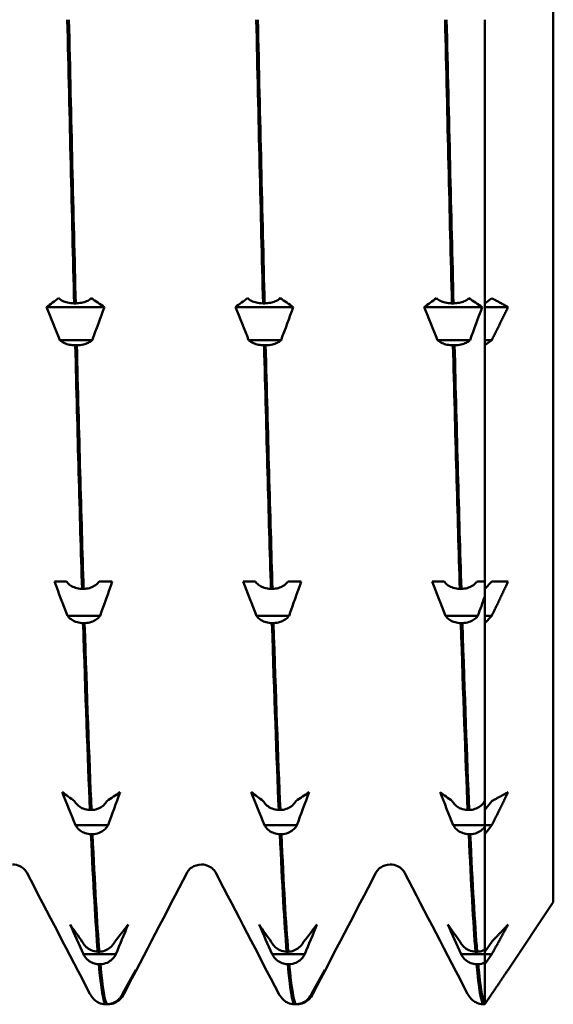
# Model space of a CAD drawing. Header units: millimetres. Extents: x 79 to 341, y 53 to 270.
# Tile 17 of 32: x 176.39 to 182.92, y 203.4 to 215.43. Entities that reach past the tile are written whole.
import ezdxf

# ---------------------------------------------------------------- set-up
doc = ezdxf.new("R2010")
doc.units = ezdxf.units.MM
doc.layers.add('Видимый контур (ГОСТ)', color=7, linetype='Continuous', lineweight=50)

msp = doc.modelspace()

# ---------------------------------------------------------------- linework, layer by layer
at = {"layer": 'Видимый контур (ГОСТ)'}
for p, q in [((182.918, 235.393), (182.918, 204.643)), ((182.08, 215.43), (182.08, 211.963)), ((176.865, 212.026), (176.871, 212.021)), ((177.054, 211.963), (177.074, 211.963)), ((177.258, 212.021), (177.263, 212.026)), ((179.177, 212.026), (179.182, 212.021)), ((179.366, 211.963), (179.385, 211.963)), ((179.569, 212.021), (179.574, 212.026)), ((181.488, 212.026), (181.493, 212.021)), ((181.677, 211.963), (181.697, 211.963)), ((181.88, 212.021), (181.886, 212.026)), ((182.08, 211.963), (182.165, 212.026)), ((182.08, 211.918), (182.08, 211.963)), ((177.425, 211.918), (176.717, 211.918)), ((179.736, 211.918), (179.028, 211.918)), ((182.048, 211.918), (181.339, 211.918)), ((182.08, 211.514), (182.08, 211.918)), ((182.365, 211.918), (182.08, 211.918)), ((177.276, 211.514), (176.878, 211.514)), ((176.884, 211.509), (176.878, 211.514)), ((177.087, 211.451), (177.068, 211.451)), ((177.276, 211.514), (177.271, 211.509)), ((179.587, 211.514), (179.19, 211.514)), ((179.195, 211.509), (179.19, 211.514)), ((179.398, 211.451), (179.379, 211.451)), ((179.587, 211.514), (179.582, 211.509)), ((181.899, 211.514), (181.501, 211.514)), ((181.506, 211.509), (181.501, 211.514)), ((181.71, 211.451), (181.69, 211.451)), ((181.899, 211.514), (181.894, 211.509)), ((182.08, 211.451), (182.08, 211.514)), ((182.165, 211.514), (182.08, 211.451)), ((182.165, 211.514), (182.08, 211.514)), ((182.08, 211.451), (182.08, 208.473)), ((176.813, 208.563), (176.962, 208.563)), ((176.962, 208.563), (176.967, 208.556)), ((177.354, 208.556), (177.359, 208.563)), ((177.359, 208.563), (177.521, 208.563)), ((179.124, 208.563), (179.273, 208.563)), ((179.273, 208.563), (179.278, 208.556)), ((179.665, 208.556), (179.671, 208.563)), ((179.671, 208.563), (179.833, 208.563)), ((181.436, 208.563), (181.584, 208.563)), ((181.584, 208.563), (181.59, 208.556)), ((181.977, 208.556), (181.982, 208.563)), ((181.982, 208.563), (182.08, 208.563)), ((182.08, 208.473), (182.165, 208.563)), ((177.151, 208.473), (177.17, 208.473)), ((179.462, 208.473), (179.482, 208.473)), ((181.774, 208.473), (181.793, 208.473)), ((182.08, 208.145), (182.08, 208.473)), ((182.08, 208.473), (182.08, 208.382)), ((177.372, 208.145), (176.975, 208.145)), ((176.98, 208.138), (176.975, 208.145)), ((177.372, 208.145), (177.367, 208.138)), ((179.684, 208.145), (179.286, 208.145)), ((179.291, 208.138), (179.286, 208.145)), ((179.684, 208.145), (179.679, 208.138)), ((181.603, 208.138), (181.598, 208.145)), ((181.995, 208.145), (181.598, 208.145)), ((181.995, 208.145), (181.99, 208.138)), ((182.08, 208.055), (182.08, 208.145)), ((182.165, 208.145), (182.08, 208.055)), ((182.165, 208.145), (182.08, 208.145)), ((177.183, 208.055), (177.164, 208.055)), ((179.495, 208.055), (179.475, 208.055)), ((181.806, 208.055), (181.787, 208.055)), ((182.08, 208.055), (182.08, 205.771)), ((177.058, 205.88), (177.063, 205.872)), ((177.45, 205.872), (177.456, 205.88)), ((179.369, 205.88), (179.375, 205.872)), ((179.762, 205.872), (179.767, 205.88)), ((181.681, 205.88), (181.686, 205.872)), ((182.073, 205.872), (182.078, 205.88)), ((182.08, 205.771), (182.165, 205.88)), ((177.247, 205.771), (177.266, 205.771)), ((179.558, 205.771), (179.578, 205.771)), ((181.87, 205.771), (181.889, 205.771)), ((182.08, 205.585), (182.08, 205.771)), ((182.08, 205.771), (182.08, 205.585)), ((177.469, 205.585), (177.071, 205.585)), ((177.076, 205.576), (177.071, 205.585)), ((177.469, 205.585), (177.463, 205.576)), ((179.78, 205.585), (179.383, 205.585)), ((179.388, 205.576), (179.383, 205.585)), ((179.78, 205.585), (179.775, 205.576)), ((181.699, 205.576), (181.694, 205.585)), ((182.08, 205.585), (181.694, 205.585)), ((182.08, 205.475), (182.08, 205.585)), ((182.165, 205.585), (182.08, 205.475)), ((182.165, 205.585), (182.08, 205.585)), ((182.08, 205.585), (182.08, 205.566)), ((177.28, 205.475), (177.26, 205.475)), ((179.591, 205.475), (179.572, 205.475)), ((181.902, 205.475), (181.883, 205.475)), ((182.08, 205.475), (182.08, 204.039)), ((182.918, 204.643), (182.365, 203.818)), ((177.154, 204.161), (177.159, 204.151)), ((177.547, 204.151), (177.552, 204.161)), ((179.466, 204.161), (179.471, 204.151)), ((179.858, 204.151), (179.863, 204.161)), ((181.777, 204.161), (181.782, 204.151)), ((182.08, 204.039), (182.165, 204.161)), ((177.565, 204.008), (177.167, 204.008)), ((177.173, 203.998), (177.167, 204.008)), ((177.343, 204.039), (177.363, 204.039)), ((177.565, 204.008), (177.56, 203.998)), ((179.876, 204.008), (179.479, 204.008)), ((179.484, 203.998), (179.479, 204.008)), ((179.655, 204.039), (179.674, 204.039)), ((179.876, 204.008), (179.871, 203.998)), ((182.08, 204.008), (181.79, 204.008)), ((181.795, 203.998), (181.79, 204.008)), ((181.966, 204.039), (181.986, 204.039)), ((182.08, 204.008), (182.08, 204.039)), ((182.08, 204.039), (182.08, 204.008)), ((182.08, 203.886), (182.08, 204.008)), ((182.165, 204.008), (182.08, 203.886)), ((182.165, 204.008), (182.08, 204.008)), ((182.08, 204.008), (182.08, 203.904)), ((177.376, 203.886), (177.356, 203.886)), ((179.687, 203.886), (179.668, 203.886)), ((181.999, 203.886), (181.979, 203.886)), ((182.08, 203.886), (182.08, 203.396)), ((177.643, 203.512), (177.648, 203.522)), ((177.661, 203.522), (177.648, 203.522)), ((177.661, 203.522), (177.656, 203.512)), ((179.954, 203.512), (179.96, 203.522)), ((179.973, 203.522), (179.96, 203.522)), ((179.973, 203.522), (179.967, 203.512)), ((182.08, 203.396), (182.165, 203.522)), ((177.44, 203.396), (177.459, 203.396)), ((177.472, 203.396), (177.459, 203.396)), ((179.751, 203.396), (179.77, 203.396)), ((179.784, 203.396), (179.77, 203.396)), ((182.062, 203.396), (182.08, 203.396)), ((182.08, 203.396), (182.08, 203.398))]:
    msp.add_line(p, q, dxfattribs=at)
for points in [[(176.971, 215.43), (176.999, 214.225), (177.027, 213.06), (177.054, 211.963)], [(177.074, 211.963), (177.046, 213.06), (177.018, 214.225), (176.991, 215.43)], [(179.283, 215.43), (179.31, 214.225), (179.338, 213.06), (179.366, 211.963)], [(179.385, 211.963), (179.358, 213.06), (179.33, 214.225), (179.302, 215.43)], [(181.594, 215.43), (181.622, 214.225), (181.649, 213.06), (181.677, 211.963)], [(181.697, 211.963), (181.669, 213.06), (181.641, 214.225), (181.613, 215.43)], [(176.717, 211.918), (176.766, 211.954), (176.815, 211.99), (176.865, 212.026)], [(177.263, 212.026), (177.317, 211.99), (177.371, 211.954), (177.425, 211.918)], [(179.028, 211.918), (179.077, 211.954), (179.127, 211.99), (179.177, 212.026)], [(179.574, 212.026), (179.629, 211.99), (179.683, 211.954), (179.736, 211.918)], [(181.339, 211.918), (181.389, 211.954), (181.438, 211.99), (181.488, 212.026)], [(181.886, 212.026), (181.94, 211.99), (181.994, 211.954), (182.048, 211.918)], [(176.878, 211.514), (176.824, 211.649), (176.77, 211.783), (176.717, 211.918)], [(177.425, 211.918), (177.376, 211.783), (177.326, 211.649), (177.276, 211.514)], [(179.19, 211.514), (179.136, 211.649), (179.082, 211.783), (179.028, 211.918)], [(179.736, 211.918), (179.687, 211.783), (179.637, 211.649), (179.587, 211.514)], [(181.501, 211.514), (181.447, 211.649), (181.393, 211.783), (181.339, 211.918)], [(182.048, 211.918), (181.998, 211.783), (181.949, 211.649), (181.899, 211.514)], [(177.068, 211.451), (177.095, 210.376), (177.123, 209.376), (177.151, 208.473)], [(177.17, 208.473), (177.142, 209.376), (177.115, 210.376), (177.087, 211.451)], [(179.379, 211.451), (179.407, 210.376), (179.434, 209.376), (179.462, 208.473)], [(179.482, 208.473), (179.454, 209.376), (179.426, 210.376), (179.398, 211.451)], [(181.69, 211.451), (181.718, 210.376), (181.746, 209.376), (181.774, 208.473)], [(181.793, 208.473), (181.765, 209.376), (181.737, 210.376), (181.71, 211.451)], [(176.975, 208.145), (176.92, 208.284), (176.866, 208.423), (176.813, 208.563)], [(177.521, 208.563), (177.472, 208.423), (177.422, 208.284), (177.372, 208.145)], [(179.286, 208.145), (179.232, 208.284), (179.178, 208.423), (179.124, 208.563)], [(179.833, 208.563), (179.783, 208.423), (179.734, 208.284), (179.684, 208.145)], [(181.598, 208.145), (181.543, 208.284), (181.489, 208.423), (181.436, 208.563)], [(182.08, 208.382), (182.052, 208.303), (182.024, 208.224), (181.995, 208.145)], [(177.164, 208.055), (177.192, 207.185), (177.219, 206.417), (177.247, 205.771)], [(177.266, 205.771), (177.239, 206.417), (177.211, 207.185), (177.183, 208.055)], [(179.475, 208.055), (179.503, 207.185), (179.531, 206.417), (179.558, 205.771)], [(179.578, 205.771), (179.55, 206.417), (179.522, 207.185), (179.495, 208.055)], [(181.787, 208.055), (181.814, 207.185), (181.842, 206.417), (181.87, 205.771)], [(181.889, 205.771), (181.862, 206.417), (181.834, 207.185), (181.806, 208.055)], [(177.071, 205.585), (177.017, 205.719), (176.963, 205.854), (176.909, 205.988)], [(176.909, 205.988), (176.958, 205.952), (177.008, 205.916), (177.058, 205.88)], [(177.456, 205.88), (177.51, 205.916), (177.564, 205.952), (177.617, 205.988)], [(177.617, 205.988), (177.568, 205.854), (177.519, 205.719), (177.469, 205.585)], [(179.383, 205.585), (179.328, 205.719), (179.274, 205.854), (179.221, 205.988)], [(179.221, 205.988), (179.27, 205.952), (179.319, 205.916), (179.369, 205.88)], [(179.767, 205.88), (179.821, 205.916), (179.875, 205.952), (179.929, 205.988)], [(179.929, 205.988), (179.88, 205.854), (179.83, 205.719), (179.78, 205.585)], [(181.694, 205.585), (181.64, 205.719), (181.586, 205.854), (181.532, 205.988)], [(181.532, 205.988), (181.581, 205.952), (181.631, 205.916), (181.681, 205.88)], [(182.078, 205.88), (182.079, 205.881), (182.079, 205.881), (182.08, 205.881)], [(177.26, 205.475), (177.288, 204.867), (177.316, 204.385), (177.343, 204.039)], [(177.363, 204.039), (177.335, 204.385), (177.307, 204.867), (177.28, 205.475)], [(179.572, 205.475), (179.599, 204.867), (179.627, 204.385), (179.655, 204.039)], [(179.674, 204.039), (179.646, 204.385), (179.619, 204.867), (179.591, 205.475)], [(181.883, 205.475), (181.911, 204.867), (181.938, 204.385), (181.966, 204.039)], [(181.986, 204.039), (181.958, 204.385), (181.93, 204.867), (181.902, 205.475)], [(177.247, 203.525), (176.99, 204.018), (176.732, 204.512), (176.475, 205.005)], [(178.436, 205.005), (178.179, 204.512), (177.922, 204.018), (177.665, 203.525)], [(179.558, 203.525), (179.301, 204.018), (179.044, 204.512), (178.787, 205.005)], [(180.748, 205.005), (180.491, 204.512), (180.234, 204.018), (179.977, 203.525)], [(181.869, 203.525), (181.612, 204.018), (181.355, 204.512), (181.098, 205.005)], [(177.167, 204.008), (177.113, 204.128), (177.059, 204.249), (177.005, 204.37)], [(177.005, 204.37), (177.055, 204.3), (177.104, 204.231), (177.154, 204.161)], [(177.552, 204.161), (177.606, 204.231), (177.66, 204.3), (177.714, 204.37)], [(177.714, 204.37), (177.665, 204.249), (177.615, 204.128), (177.565, 204.008)], [(179.479, 204.008), (179.425, 204.128), (179.371, 204.249), (179.317, 204.37)], [(179.317, 204.37), (179.366, 204.3), (179.416, 204.231), (179.466, 204.161)], [(179.863, 204.161), (179.918, 204.231), (179.972, 204.3), (180.025, 204.37)], [(180.025, 204.37), (179.976, 204.249), (179.926, 204.128), (179.876, 204.008)], [(181.79, 204.008), (181.736, 204.128), (181.682, 204.249), (181.628, 204.37)], [(181.628, 204.37), (181.677, 204.3), (181.727, 204.231), (181.777, 204.161)], [(177.356, 203.886), (177.384, 203.583), (177.412, 203.418), (177.44, 203.396)], [(177.459, 203.396), (177.431, 203.418), (177.404, 203.583), (177.376, 203.886)], [(179.668, 203.886), (179.696, 203.583), (179.723, 203.418), (179.751, 203.396)], [(179.77, 203.396), (179.743, 203.418), (179.715, 203.583), (179.687, 203.886)], [(181.979, 203.886), (182.007, 203.583), (182.035, 203.418), (182.062, 203.396)], [(182.08, 203.904), (182.054, 203.893), (182.027, 203.887), (181.999, 203.886)], [(182.08, 203.398), (182.053, 203.426), (182.026, 203.59), (181.999, 203.886)], [(177.648, 203.522), (177.702, 203.621), (177.756, 203.719), (177.81, 203.818)], [(177.81, 203.818), (177.761, 203.719), (177.711, 203.621), (177.661, 203.522)], [(179.96, 203.522), (180.014, 203.621), (180.068, 203.719), (180.121, 203.818)], [(180.121, 203.818), (180.072, 203.719), (180.023, 203.621), (179.973, 203.522)], [(177.665, 203.525), (177.654, 203.503), (177.639, 203.475), (177.6, 203.443)], [(179.977, 203.525), (179.965, 203.503), (179.951, 203.475), (179.911, 203.443)]]:
    msp.add_open_spline(points, degree=3, dxfattribs=at)
for points, knots in [([(176.871, 212.021), (176.882, 212.011), (176.896, 212.001), (176.931, 211.985), (176.951, 211.978), (176.998, 211.967), (177.026, 211.964), (177.054, 211.963)], [-0.02287204, -0.02287204, -0.02287204, -0.02287204, -0.01567294, -0.01567294, -0.00847425, -0.00847425, 0, 0, 0, 0]), ([(177.074, 211.963), (177.098, 211.964), (177.121, 211.966), (177.166, 211.975), (177.187, 211.981), (177.227, 211.998), (177.245, 212.009), (177.258, 212.021)], [-0.02286575, -0.02286575, -0.02286575, -0.02286575, -0.01566856, -0.01566856, -0.00847177, -0.00847177, 0, 0, 0, 0]), ([(179.182, 212.021), (179.193, 212.011), (179.208, 212.001), (179.242, 211.985), (179.262, 211.978), (179.31, 211.967), (179.338, 211.964), (179.366, 211.963)], [-0.02287204, -0.02287204, -0.02287204, -0.02287204, -0.01567294, -0.01567294, -0.00847425, -0.00847425, 0, 0, 0, 0]), ([(179.385, 211.963), (179.409, 211.964), (179.433, 211.966), (179.478, 211.975), (179.498, 211.981), (179.538, 211.998), (179.556, 212.009), (179.569, 212.021)], [-0.02286575, -0.02286575, -0.02286575, -0.02286575, -0.01566856, -0.01566856, -0.00847177, -0.00847177, 0, 0, 0, 0]), ([(181.493, 212.021), (181.504, 212.011), (181.519, 212.001), (181.554, 211.985), (181.574, 211.978), (181.621, 211.967), (181.649, 211.964), (181.677, 211.963)], [-0.02287204, -0.02287204, -0.02287204, -0.02287204, -0.01567294, -0.01567294, -0.00847425, -0.00847425, 0, 0, 0, 0]), ([(181.697, 211.963), (181.721, 211.964), (181.744, 211.966), (181.789, 211.975), (181.81, 211.981), (181.85, 211.998), (181.867, 212.009), (181.88, 212.021)], [-0.02286575, -0.02286575, -0.02286575, -0.02286575, -0.01566856, -0.01566856, -0.00847177, -0.00847177, 0, 0, 0, 0]), ([(177.068, 211.451), (177.044, 211.451), (177.02, 211.454), (176.975, 211.462), (176.954, 211.469), (176.915, 211.485), (176.897, 211.497), (176.884, 211.509)], [-0.02286575, -0.02286575, -0.02286575, -0.02286575, -0.01566856, -0.01566856, -0.00847177, -0.00847177, 0, 0, 0, 0]), ([(177.271, 211.509), (177.26, 211.498), (177.245, 211.489), (177.21, 211.472), (177.19, 211.466), (177.143, 211.455), (177.115, 211.451), (177.087, 211.451)], [-0.02287204, -0.02287204, -0.02287204, -0.02287204, -0.01567294, -0.01567294, -0.00847425, -0.00847425, 0, 0, 0, 0]), ([(179.379, 211.451), (179.355, 211.451), (179.331, 211.454), (179.287, 211.462), (179.266, 211.469), (179.226, 211.485), (179.208, 211.497), (179.195, 211.509)], [-0.02286575, -0.02286575, -0.02286575, -0.02286575, -0.01566856, -0.01566856, -0.00847177, -0.00847177, 0, 0, 0, 0]), ([(179.582, 211.509), (179.571, 211.498), (179.557, 211.489), (179.522, 211.472), (179.502, 211.466), (179.454, 211.455), (179.427, 211.451), (179.398, 211.451)], [-0.02287204, -0.02287204, -0.02287204, -0.02287204, -0.01567294, -0.01567294, -0.00847425, -0.00847425, 0, 0, 0, 0]), ([(181.69, 211.451), (181.666, 211.451), (181.643, 211.454), (181.598, 211.462), (181.577, 211.469), (181.537, 211.485), (181.52, 211.497), (181.506, 211.509)], [-0.02286575, -0.02286575, -0.02286575, -0.02286575, -0.01566856, -0.01566856, -0.00847177, -0.00847177, 0, 0, 0, 0]), ([(181.894, 211.509), (181.883, 211.498), (181.868, 211.489), (181.833, 211.472), (181.813, 211.466), (181.766, 211.455), (181.738, 211.451), (181.71, 211.451)], [-0.02287204, -0.02287204, -0.02287204, -0.02287204, -0.01567294, -0.01567294, -0.00847425, -0.00847425, 0, 0, 0, 0]), ([(176.967, 208.556), (176.978, 208.541), (176.992, 208.527), (177.027, 208.504), (177.047, 208.494), (177.095, 208.479), (177.123, 208.474), (177.151, 208.473)], [-0.02287204, -0.02287204, -0.02287204, -0.02287204, -0.01567294, -0.01567294, -0.00847425, -0.00847425, 0, 0, 0, 0]), ([(177.17, 208.473), (177.194, 208.474), (177.218, 208.478), (177.263, 208.49), (177.283, 208.499), (177.323, 208.522), (177.341, 208.538), (177.354, 208.556)], [-0.02286575, -0.02286575, -0.02286575, -0.02286575, -0.01566856, -0.01566856, -0.00847177, -0.00847177, 0, 0, 0, 0]), ([(179.278, 208.556), (179.289, 208.541), (179.304, 208.527), (179.339, 208.504), (179.359, 208.494), (179.406, 208.479), (179.434, 208.474), (179.462, 208.473)], [-0.02287204, -0.02287204, -0.02287204, -0.02287204, -0.01567294, -0.01567294, -0.00847425, -0.00847425, 0, 0, 0, 0]), ([(179.482, 208.473), (179.506, 208.474), (179.529, 208.478), (179.574, 208.49), (179.595, 208.499), (179.635, 208.522), (179.652, 208.538), (179.665, 208.556)], [-0.02286575, -0.02286575, -0.02286575, -0.02286575, -0.01566856, -0.01566856, -0.00847177, -0.00847177, 0, 0, 0, 0]), ([(181.59, 208.556), (181.601, 208.541), (181.615, 208.527), (181.65, 208.504), (181.67, 208.494), (181.718, 208.479), (181.745, 208.474), (181.774, 208.473)], [-0.02287204, -0.02287204, -0.02287204, -0.02287204, -0.01567294, -0.01567294, -0.00847425, -0.00847425, 0, 0, 0, 0]), ([(181.793, 208.473), (181.817, 208.474), (181.841, 208.478), (181.885, 208.49), (181.906, 208.499), (181.946, 208.522), (181.964, 208.538), (181.977, 208.556)], [-0.02286575, -0.02286575, -0.02286575, -0.02286575, -0.01566856, -0.01566856, -0.00847177, -0.00847177, 0, 0, 0, 0]), ([(177.164, 208.055), (177.14, 208.056), (177.116, 208.059), (177.071, 208.072), (177.051, 208.08), (177.011, 208.104), (176.993, 208.12), (176.98, 208.138)], [-0.02286575, -0.02286575, -0.02286575, -0.02286575, -0.01566856, -0.01566856, -0.00847177, -0.00847177, 0, 0, 0, 0]), ([(177.367, 208.138), (177.356, 208.123), (177.342, 208.109), (177.307, 208.086), (177.287, 208.076), (177.239, 208.061), (177.211, 208.056), (177.183, 208.055)], [-0.02287204, -0.02287204, -0.02287204, -0.02287204, -0.01567294, -0.01567294, -0.00847425, -0.00847425, 0, 0, 0, 0]), ([(179.475, 208.055), (179.451, 208.056), (179.428, 208.059), (179.383, 208.072), (179.362, 208.08), (179.322, 208.104), (179.304, 208.12), (179.291, 208.138)], [-0.02286575, -0.02286575, -0.02286575, -0.02286575, -0.01566856, -0.01566856, -0.00847177, -0.00847177, 0, 0, 0, 0]), ([(179.679, 208.138), (179.667, 208.123), (179.653, 208.109), (179.618, 208.086), (179.598, 208.076), (179.551, 208.061), (179.523, 208.056), (179.495, 208.055)], [-0.02287204, -0.02287204, -0.02287204, -0.02287204, -0.01567294, -0.01567294, -0.00847425, -0.00847425, 0, 0, 0, 0]), ([(181.787, 208.055), (181.763, 208.056), (181.739, 208.059), (181.694, 208.072), (181.674, 208.08), (181.634, 208.104), (181.616, 208.12), (181.603, 208.138)], [-0.02286575, -0.02286575, -0.02286575, -0.02286575, -0.01566856, -0.01566856, -0.00847177, -0.00847177, 0, 0, 0, 0]), ([(181.99, 208.138), (181.979, 208.123), (181.964, 208.109), (181.93, 208.086), (181.91, 208.076), (181.862, 208.061), (181.834, 208.056), (181.806, 208.055)], [-0.02287204, -0.02287204, -0.02287204, -0.02287204, -0.01567294, -0.01567294, -0.00847425, -0.00847425, 0, 0, 0, 0]), ([(177.063, 205.872), (177.074, 205.853), (177.089, 205.836), (177.124, 205.808), (177.144, 205.796), (177.191, 205.777), (177.219, 205.772), (177.247, 205.771)], [-0.02287204, -0.02287204, -0.02287204, -0.02287204, -0.01567294, -0.01567294, -0.00847425, -0.00847425, 0, 0, 0, 0]), ([(177.266, 205.771), (177.29, 205.771), (177.314, 205.776), (177.359, 205.791), (177.38, 205.801), (177.419, 205.831), (177.437, 205.85), (177.45, 205.872)], [-0.02286575, -0.02286575, -0.02286575, -0.02286575, -0.01566856, -0.01566856, -0.00847177, -0.00847177, 0, 0, 0, 0]), ([(179.375, 205.872), (179.386, 205.853), (179.4, 205.836), (179.435, 205.808), (179.455, 205.796), (179.502, 205.777), (179.53, 205.772), (179.558, 205.771)], [-0.02287204, -0.02287204, -0.02287204, -0.02287204, -0.01567294, -0.01567294, -0.00847425, -0.00847425, 0, 0, 0, 0]), ([(179.578, 205.771), (179.602, 205.771), (179.625, 205.776), (179.67, 205.791), (179.691, 205.801), (179.731, 205.831), (179.749, 205.85), (179.762, 205.872)], [-0.02286575, -0.02286575, -0.02286575, -0.02286575, -0.01566856, -0.01566856, -0.00847177, -0.00847177, 0, 0, 0, 0]), ([(181.686, 205.872), (181.697, 205.853), (181.712, 205.836), (181.746, 205.808), (181.766, 205.796), (181.814, 205.777), (181.842, 205.772), (181.87, 205.771)], [-0.02287204, -0.02287204, -0.02287204, -0.02287204, -0.01567294, -0.01567294, -0.00847425, -0.00847425, 0, 0, 0, 0]), ([(181.889, 205.771), (181.913, 205.771), (181.937, 205.776), (181.982, 205.791), (182.002, 205.801), (182.042, 205.831), (182.06, 205.85), (182.073, 205.872)], [-0.02286575, -0.02286575, -0.02286575, -0.02286575, -0.01566856, -0.01566856, -0.00847177, -0.00847177, 0, 0, 0, 0]), ([(177.26, 205.475), (177.236, 205.476), (177.213, 205.48), (177.168, 205.495), (177.147, 205.506), (177.107, 205.535), (177.089, 205.554), (177.076, 205.576)], [-0.02286575, -0.02286575, -0.02286575, -0.02286575, -0.01566856, -0.01566856, -0.00847177, -0.00847177, 0, 0, 0, 0]), ([(177.463, 205.576), (177.452, 205.557), (177.438, 205.541), (177.403, 205.512), (177.383, 205.5), (177.336, 205.482), (177.308, 205.476), (177.28, 205.475)], [-0.02287204, -0.02287204, -0.02287204, -0.02287204, -0.01567294, -0.01567294, -0.00847425, -0.00847425, 0, 0, 0, 0]), ([(179.572, 205.475), (179.548, 205.476), (179.524, 205.48), (179.479, 205.495), (179.458, 205.506), (179.419, 205.535), (179.401, 205.554), (179.388, 205.576)], [-0.02286575, -0.02286575, -0.02286575, -0.02286575, -0.01566856, -0.01566856, -0.00847177, -0.00847177, 0, 0, 0, 0]), ([(179.775, 205.576), (179.764, 205.557), (179.749, 205.541), (179.714, 205.512), (179.694, 205.5), (179.647, 205.482), (179.619, 205.476), (179.591, 205.475)], [-0.02287204, -0.02287204, -0.02287204, -0.02287204, -0.01567294, -0.01567294, -0.00847425, -0.00847425, 0, 0, 0, 0]), ([(181.883, 205.475), (181.859, 205.476), (181.835, 205.48), (181.791, 205.495), (181.77, 205.506), (181.73, 205.535), (181.712, 205.554), (181.699, 205.576)], [-0.02286575, -0.02286575, -0.02286575, -0.02286575, -0.01566856, -0.01566856, -0.00847177, -0.00847177, 0, 0, 0, 0]), ([(182.08, 205.566), (182.07, 205.551), (182.057, 205.538), (182.026, 205.512), (182.006, 205.5), (181.958, 205.482), (181.931, 205.476), (181.902, 205.475)], [-0.0215406, -0.0215406, -0.0215406, -0.0215406, -0.01567294, -0.01567294, -0.00847425, -0.00847425, 0, 0, 0, 0]), ([(176.475, 205.005), (176.471, 205.013), (176.464, 205.027), (176.429, 205.061), (176.412, 205.074), (176.364, 205.097), (176.332, 205.105), (176.3, 205.105)], [0, 0, 0, 0, 0.03595059, 0.03595059, 0.0548056, 0.0548056, 0.07436259, 0.07436259, 0.07436259, 0.07436259]), ([(178.612, 205.105), (178.566, 205.105), (178.523, 205.088), (178.472, 205.054), (178.459, 205.038), (178.443, 205.017), (178.439, 205.01), (178.436, 205.005)], [0, 0, 0, 0, 0.02780266, 0.02780266, 0.05196062, 0.05196062, 0.07433052, 0.07433052, 0.07433052, 0.07433052]), ([(178.787, 205.005), (178.783, 205.013), (178.776, 205.027), (178.741, 205.061), (178.723, 205.074), (178.675, 205.097), (178.644, 205.105), (178.612, 205.105)], [0, 0, 0, 0, 0.03595059, 0.03595059, 0.0548056, 0.0548056, 0.07436259, 0.07436259, 0.07436259, 0.07436259]), ([(180.923, 205.105), (180.877, 205.105), (180.834, 205.088), (180.784, 205.054), (180.771, 205.038), (180.754, 205.017), (180.75, 205.01), (180.748, 205.005)], [0, 0, 0, 0, 0.02780266, 0.02780266, 0.05196062, 0.05196062, 0.07433052, 0.07433052, 0.07433052, 0.07433052]), ([(181.098, 205.005), (181.094, 205.013), (181.087, 205.027), (181.052, 205.061), (181.035, 205.074), (180.987, 205.097), (180.955, 205.105), (180.923, 205.105)], [0, 0, 0, 0, 0.03595059, 0.03595059, 0.0548056, 0.0548056, 0.07436259, 0.07436259, 0.07436259, 0.07436259]), ([(177.159, 204.151), (177.171, 204.131), (177.185, 204.112), (177.22, 204.08), (177.24, 204.067), (177.287, 204.046), (177.315, 204.04), (177.343, 204.039)], [-0.02287204, -0.02287204, -0.02287204, -0.02287204, -0.01567294, -0.01567294, -0.00847425, -0.00847425, 0, 0, 0, 0]), ([(177.363, 204.039), (177.387, 204.04), (177.41, 204.044), (177.455, 204.061), (177.476, 204.073), (177.516, 204.106), (177.534, 204.127), (177.547, 204.151)], [-0.02286575, -0.02286575, -0.02286575, -0.02286575, -0.01566856, -0.01566856, -0.00847177, -0.00847177, 0, 0, 0, 0]), ([(179.471, 204.151), (179.482, 204.131), (179.496, 204.112), (179.531, 204.08), (179.551, 204.067), (179.599, 204.046), (179.627, 204.04), (179.655, 204.039)], [-0.02287204, -0.02287204, -0.02287204, -0.02287204, -0.01567294, -0.01567294, -0.00847425, -0.00847425, 0, 0, 0, 0]), ([(179.674, 204.039), (179.698, 204.04), (179.722, 204.044), (179.767, 204.061), (179.787, 204.073), (179.827, 204.106), (179.845, 204.127), (179.858, 204.151)], [-0.02286575, -0.02286575, -0.02286575, -0.02286575, -0.01566856, -0.01566856, -0.00847177, -0.00847177, 0, 0, 0, 0]), ([(181.782, 204.151), (181.793, 204.131), (181.808, 204.112), (181.843, 204.08), (181.863, 204.067), (181.91, 204.046), (181.938, 204.04), (181.966, 204.039)], [-0.02287204, -0.02287204, -0.02287204, -0.02287204, -0.01567294, -0.01567294, -0.00847425, -0.00847425, 0, 0, 0, 0]), ([(177.356, 203.886), (177.332, 203.886), (177.309, 203.891), (177.264, 203.908), (177.243, 203.92), (177.203, 203.953), (177.186, 203.974), (177.173, 203.998)], [-0.02286575, -0.02286575, -0.02286575, -0.02286575, -0.01566856, -0.01566856, -0.00847177, -0.00847177, 0, 0, 0, 0]), ([(177.56, 203.998), (177.549, 203.978), (177.534, 203.959), (177.499, 203.927), (177.479, 203.914), (177.432, 203.893), (177.404, 203.887), (177.376, 203.886)], [-0.02287204, -0.02287204, -0.02287204, -0.02287204, -0.01567294, -0.01567294, -0.00847425, -0.00847425, 0, 0, 0, 0]), ([(179.668, 203.886), (179.644, 203.886), (179.62, 203.891), (179.576, 203.908), (179.555, 203.92), (179.515, 203.953), (179.497, 203.974), (179.484, 203.998)], [-0.02286575, -0.02286575, -0.02286575, -0.02286575, -0.01566856, -0.01566856, -0.00847177, -0.00847177, 0, 0, 0, 0]), ([(179.871, 203.998), (179.86, 203.978), (179.846, 203.959), (179.811, 203.927), (179.791, 203.914), (179.743, 203.893), (179.715, 203.887), (179.687, 203.886)], [-0.02287204, -0.02287204, -0.02287204, -0.02287204, -0.01567294, -0.01567294, -0.00847425, -0.00847425, 0, 0, 0, 0]), ([(181.979, 203.886), (181.955, 203.886), (181.932, 203.891), (181.887, 203.908), (181.866, 203.92), (181.826, 203.953), (181.808, 203.974), (181.795, 203.998)], [-0.02286575, -0.02286575, -0.02286575, -0.02286575, -0.01566856, -0.01566856, -0.00847177, -0.00847177, 0, 0, 0, 0]), ([(181.986, 204.039), (182.01, 204.04), (182.033, 204.044), (182.064, 204.056), (182.072, 204.059), (182.08, 204.064)], [-0.022865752, -0.022865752, -0.022865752, -0.022865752, -0.015668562, -0.015668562, -0.012995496, -0.012995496, -0.012995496, -0.012995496]), ([(177.312, 203.443), (177.279, 203.47), (177.264, 203.494), (177.251, 203.517), (177.249, 203.521), (177.247, 203.525)], [0, 0, 0, 0, 0.03497996, 0.03497996, 0.04236746, 0.04236746, 0.04236746, 0.04236746]), ([(177.459, 203.396), (177.483, 203.397), (177.507, 203.402), (177.551, 203.419), (177.572, 203.431), (177.612, 203.465), (177.63, 203.487), (177.643, 203.512)], [-0.02286575, -0.02286575, -0.02286575, -0.02286575, -0.01566856, -0.01566856, -0.00847177, -0.00847177, 0, 0, 0, 0]), ([(177.656, 203.512), (177.645, 203.491), (177.63, 203.472), (177.596, 203.439), (177.576, 203.425), (177.528, 203.403), (177.5, 203.397), (177.472, 203.396)], [-0.02287204, -0.02287204, -0.02287204, -0.02287204, -0.01567294, -0.01567294, -0.00847425, -0.00847425, 0, 0, 0, 0]), ([(179.624, 203.443), (179.591, 203.47), (179.576, 203.494), (179.562, 203.517), (179.56, 203.521), (179.558, 203.525)], [0, 0, 0, 0, 0.03497996, 0.03497996, 0.04236746, 0.04236746, 0.04236746, 0.04236746]), ([(179.77, 203.396), (179.794, 203.397), (179.818, 203.402), (179.863, 203.419), (179.884, 203.431), (179.923, 203.465), (179.941, 203.487), (179.954, 203.512)], [-0.02286575, -0.02286575, -0.02286575, -0.02286575, -0.01566856, -0.01566856, -0.00847177, -0.00847177, 0, 0, 0, 0]), ([(179.967, 203.512), (179.956, 203.491), (179.942, 203.472), (179.907, 203.439), (179.887, 203.425), (179.84, 203.403), (179.812, 203.397), (179.784, 203.396)], [-0.02287204, -0.02287204, -0.02287204, -0.02287204, -0.01567294, -0.01567294, -0.00847425, -0.00847425, 0, 0, 0, 0]), ([(181.935, 203.443), (181.902, 203.47), (181.887, 203.494), (181.873, 203.517), (181.871, 203.521), (181.869, 203.525)], [0, 0, 0, 0, 0.03497996, 0.03497996, 0.04236746, 0.04236746, 0.04236746, 0.04236746]), ([(177.312, 203.443), (177.326, 203.432), (177.342, 203.423), (177.384, 203.403), (177.411, 203.397), (177.44, 203.396)], [-0.01387742, -0.01387742, -0.01387742, -0.01387742, -0.00847425, -0.00847425, 0, 0, 0, 0]), ([(179.624, 203.443), (179.638, 203.432), (179.653, 203.423), (179.695, 203.403), (179.723, 203.397), (179.751, 203.396)], [-0.01387742, -0.01387742, -0.01387742, -0.01387742, -0.00847425, -0.00847425, 0, 0, 0, 0]), ([(181.935, 203.443), (181.949, 203.432), (181.964, 203.423), (182.007, 203.403), (182.034, 203.397), (182.062, 203.396)], [-0.01387742, -0.01387742, -0.01387742, -0.01387742, -0.00847425, -0.00847425, 0, 0, 0, 0])]:
    msp.add_open_spline(points, degree=3, knots=knots, dxfattribs=at)
for points, weights in [([(182.165, 212.026), (182.267, 211.972), (182.365, 211.918)], [1.00026890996, 1.00056011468, 1.0006876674]), ([(182.365, 211.918), (182.267, 211.718), (182.165, 211.514)], [1.0006876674, 1.00056011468, 1.00026890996]), ([(182.365, 208.563), (182.267, 208.356), (182.165, 208.145)], [1.0006876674, 1.00056011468, 1.00026890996]), ([(182.165, 208.563), (182.267, 208.563), (182.365, 208.563)], [1.00026890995, 1.00056011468, 1.0006876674]), ([(182.365, 205.988), (182.267, 205.788), (182.165, 205.585)], [1.0006876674, 1.00056011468, 1.00026890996]), ([(182.165, 205.88), (182.267, 205.935), (182.365, 205.988)], [1.00026890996, 1.00056011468, 1.0006876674]), ([(182.365, 204.37), (182.267, 204.191), (182.165, 204.008)], [1.0006876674, 1.00056011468, 1.00026890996]), ([(182.165, 204.161), (182.267, 204.267), (182.365, 204.37)], [1.00026890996, 1.00056011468, 1.0006876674]), ([(182.165, 203.522), (182.267, 203.672), (182.365, 203.818)], [1.00026890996, 1.00056011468, 1.0006876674])]:
    msp.add_rational_spline(points, weights, degree=2, dxfattribs=at)

doc.saveas('drawing.dxf')
